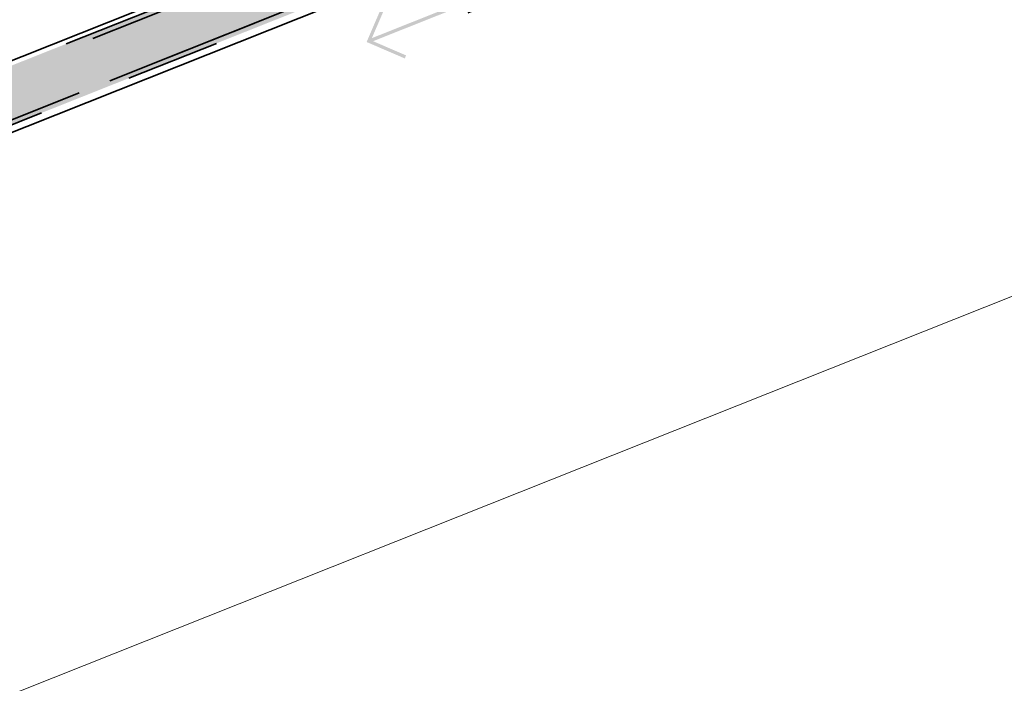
# Model space of a CAD drawing. Header units: metres. Extents: x 126075 to 126745, y 502461 to 502767.
# Tile 26 of 94: x 126574 to 126595, y 502508 to 502522. Entities that reach past the tile are written whole.
import ezdxf
from ezdxf.enums import TextEntityAlignment as Align

# ---------------------------------------------------------------- set-up
doc = ezdxf.new("R2010")
doc.units = ezdxf.units.M
for name, pattern in [('VH-OPSLUITBAND-SO', [10, 4, -2, 2, -2]), ('VH-TROTTOIRBAND-SO', [15, 5, -2, 2, -2, 2, -2]), ('ZZ-HIDDEN-SO', [4, 2, -2])]:
    doc.linetypes.add(name, pattern=pattern)
doc.layers.get('0').update_dxf_attribs({"linetype": 'CONTINUOUS'})
for name, color, linetype, lineweight in [('N-WE-GR-GRAS-A-200', 62, 'CONTINUOUS', 18), ('N-WE-VH-CONSTRUCTIELIJN-G', 7, 'CONTINUOUS', 18), ('N-WE-VH-KANTOPSLUITING_BETONRUG-G', 7, 'ZZ-HIDDEN-SO', 35), ('N-WE-VH-KANTOPSLUITING_OPSLUITBAND_100X200-G', 150, 'VH-OPSLUITBAND-SO', 35), ('N-WE-VH-KANTOPSLUITING_TROTTOIRBAND_130X150_250-G', 210, 'VH-TROTTOIRBAND-SO', 35), ('N-WE-VH-KANTOPSLUITING_VOORKANTBAND-G', 50, 'CONTINUOUS', 35), ('N-WE-VH-KANTOPSLUITING_WORTELSCHERM-G', 90, 'BV-BEVER-SO', 35), ('X-XX-AL-VERWIJZING-S-200', 7, 'CONTINUOUS', 18)]:
    doc.layers.add(name, color=color, linetype=linetype, lineweight=lineweight)
doc.layers.add('N-WE-GR-HAAG_01-V', color=7, linetype='CONTINUOUS', lineweight=18, true_color=0x67a552)
doc.styles.add('NLCS-ISO', font='NLCS-ISO.ttf')
doc.linetypes.add('BV-BEVER-SO', pattern='A,0.5,[17,NLCS.SHX,S=1,R=0,X=0,Y=0],-1,[17,NLCS.SHX,S=1,R=0,X=0,Y=0],-1,0.5', length=3)

# ---------------------------------------------------------------- blocks, each defined once
blk = doc.blocks.new('SAL-VERWIJZING_AANZICHT_BOVEN-SO')
h = blk.add_hatch(color=256)
h.dxf.hatch_style = 1
h.paths.add_polyline_path([(-3.05311331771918e-15, 10.24748737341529), (-3.123743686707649, 7.123743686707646), (-2.876256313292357, 6.876256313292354), (-0.1750000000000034, 9.57751262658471), (-0.175, 0), (0.175, 0), (0.1749999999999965, 9.577512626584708), (2.876256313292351, 6.876256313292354), (3.123743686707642, 7.123743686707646)])
at = {"lineweight": 50, "style": 'NLCS-ISO'}
blk.add_attdef('...', text='', height=5, dxfattribs=at).set_placement((-0.01520167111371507, -0.8965206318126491), align=Align.TOP_CENTER)

msp = doc.modelspace()

# ---------------------------------------------------------------- hatches: boundary and pattern name
at = {"layer": 'N-WE-GR-GRAS-A-200', "transparency": 33554559}
h = msp.add_hatch(dxfattribs=at)
h.set_pattern_fill('AGR-GRAS_02-SO', color=256, scale=0.2, pattern_type=2)
h.set_pattern_definition([(21.58014110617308, (126551.914, 502551.3593220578), (1.124203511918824, 2.595412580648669), [0.5, -1.5]), (21.58014110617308, (126552.4955317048, 502552.8797893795), (1.124203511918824, 2.595412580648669), [0.5, -1.5]), (111.5801411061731, (126551.8425192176, 502552.0838153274), (-2.595412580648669, 1.124203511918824), [0.5, -1.5]), (111.5801411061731, (126552.3289808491, 502553.0289899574), (-2.595412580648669, 1.124203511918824), [0.5, -1.5]), (66.58014110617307, (126551.7710384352, 502552.8083085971), (-0.7356045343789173, 1.859808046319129), [0.4999999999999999, -2.328427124]), (156.5801411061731, (126552.9368944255, 502551.7639045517), (-1.859808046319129, -0.7356045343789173), [0.4999999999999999, -2.328427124]), (48.14519230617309, (126552.1582706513, 502552.1011656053), (1.859808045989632, 0.735604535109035), [0.5, -3.972135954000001]), (48.14519230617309, (126552.6273820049, 502553.3620916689), (1.859808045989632, 0.735604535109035), [0.5, -3.972135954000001]), (85.01508992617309, (126553.2158656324, 502551.8742452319), (-0.7356045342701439, 1.859808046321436), [0.5, -3.972135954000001]), (85.01508992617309, (126552.0479299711, 502552.3801368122), (-0.7356045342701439, 1.859808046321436), [0.5, -3.972135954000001]), (85.01508992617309, (126552.8827639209, 502552.1726463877), (-0.7356045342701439, 1.859808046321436), [0.5, -3.972135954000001]), (138.1451923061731, (126551.5094175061, 502552.3822164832), (-0.7356045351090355, 1.859808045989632), [0.5, -3.972135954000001]), (175.0150899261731, (126552.1756209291, 502551.7854141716), (-1.859808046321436, -0.7356045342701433), [0.5, -3.972135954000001])])
edge = h.paths.add_edge_path()
edge.add_arc((126618.1457226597, 502489.6890055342), 49.92000001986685, 104.9356530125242, 111.693609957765, ccw=False)
edge.add_arc((126597.5476147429, 502566.9089793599), 30.00000002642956, 284.9356530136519, 288.2482834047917)
edge.add_line((126606.9416753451, 502538.4177240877), (126606.4515213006, 502539.7096824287))
edge.add_arc((126597.5178366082, 502566.9838328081), 28.70000001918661, 277.9321982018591, 288.1362783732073, ccw=False)
edge.add_arc((126604.9008984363, 502513.9957171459), 24.80000001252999, 97.93219820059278, 111.6115467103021)
edge.add_line((126595.7667627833, 502537.0523336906), (126561.5102453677, 502523.4812324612))
edge.add_line((126561.5102453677, 502523.4812324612), (126561.7349992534, 502522.9247251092))
edge.add_line((126561.7349992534, 502522.9247251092), (126562.5774345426, 502520.7982280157))
edge.add_line((126562.5774345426, 502520.7982280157), (126563.5834882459, 502521.3084234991))
edge.add_arc((126609.4033405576, 502429.7093103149), 102.4200000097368, 111.69360996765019, 116.5752063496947, ccw=False)
edge.add_line((126571.5444910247, 502524.8752911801), (126599.6931375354, 502536.0733617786))
at = {"layer": 'N-WE-GR-HAAG_01-V', "transparency": 33554559}
h = msp.add_hatch(color=256, dxfattribs=at)
h.dxf.hatch_style = 1
edge = h.paths.add_edge_path()
edge.add_line((126569.6052840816, 502519.4814081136), (126570.0502346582, 502518.4777373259))
edge.add_line((126570.0502346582, 502518.4777373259), (126570.0497996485, 502518.4788304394))
edge.add_line((126570.0497996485, 502518.4788304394), (126627.0105822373, 502541.1453756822))
edge.add_line((126627.0105822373, 502541.1453756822), (126627.1769705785, 502540.7272669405))
edge.add_line((126627.1769705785, 502540.7272669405), (126628.6079103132, 502537.1315317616))
edge.add_line((126628.6079103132, 502537.1315317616), (126628.8866494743, 502537.2424573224))
edge.add_line((126628.8866494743, 502537.2424573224), (126628.9975750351, 502536.9637181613))
edge.add_line((126628.9975750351, 502536.9637181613), (126629.8337925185, 502537.2964948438))
edge.add_line((126629.8337925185, 502537.2964948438), (126627.9251310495, 502542.0926725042))
edge.add_line((126627.9251310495, 502542.0926725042), (126626.1469144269, 502541.637520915))
edge.add_arc((126629.8663994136, 502527.105988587), 15.00000001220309, 104.3571633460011, 111.6936099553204)
edge.add_line((126624.3217524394, 502541.0435956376), (126618.8297891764, 502538.8587874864))
edge.add_arc((125879.8398095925, 504449.2461610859), 2048.337400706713, 290.6216010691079, 291.1478306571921, ccw=False)
edge.add_line((126601.2530315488, 502532.1522483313), (126573.1043850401, 502520.9541777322))
edge.add_arc((126610.1721838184, 502427.9930333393), 100.07894920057, 111.7393984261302, 113.912997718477)

# ---------------------------------------------------------------- linework, layer by layer
at = {"layer": 'N-WE-VH-CONSTRUCTIELIJN-G', "flags": 128}
msp.add_lwpolyline([(126631.0476025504, 502530.6518565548), (126571.6400520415, 502507.0152890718)], dxfattribs=at)
at = {"layer": 'N-WE-VH-KANTOPSLUITING_BETONRUG-G'}
msp.add_lwpolyline([(126566.1154235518, 502517.686345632, 0.6401263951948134), (126566.1498372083, 502516.3245792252), (126570.592045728, 502514.4111305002), (126570.7917066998, 502513.9093126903), (126571.3958824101, 502514.1497472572, 0.4142135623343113), (126571.5357270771, 502514.4744678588), (126569.9199106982, 502518.5347700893), (126627.0665208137, 502541.2752621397), (126628.7008233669, 502537.1685069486)], format="xyb", dxfattribs=at)
at = {"layer": 'N-WE-VH-KANTOPSLUITING_OPSLUITBAND_100X200-G', "flags": 128}
msp.add_lwpolyline([(126566.0492003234, 502517.8209356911, -0.01966044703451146), (126573.1043850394, 502520.9541777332), (126601.2515062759, 502532.1516415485, 0.00243031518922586), (126618.8297891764, 502538.8587874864), (126624.3217524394, 502541.0435956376, -0.0320222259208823), (126626.1469144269, 502541.637520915), (126627.9251310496, 502542.092672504), (126629.8337925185, 502537.2964948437)], format="xyb", dxfattribs=at)
at = {"layer": 'N-WE-VH-KANTOPSLUITING_TROTTOIRBAND_130X150_250-G'}
msp.add_lwpolyline([(126570.7357624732, 502513.7794219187), (126571.4328575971, 502514.0568342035, 0.4142135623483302), (126571.6286401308, 502514.5114430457), (126570.0497996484, 502518.4788304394), (126627.0105822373, 502541.1453756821), (126628.6079103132, 502537.1315317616)], format="xyb", dxfattribs=at)
at = {"layer": 'N-WE-VH-KANTOPSLUITING_VOORKANTBAND-G', "flags": 128}
for points in [[(126632.1566188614, 502538.2208745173), (126630.3231923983, 502542.8097030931), (126632.8255168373, 502543.4501970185), (126635.8234175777, 502541.0385936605), (126635.8386668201, 502540.9992497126), (126636.1547243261, 502540.1838026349, -0.4115854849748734), (126635.8733933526, 502539.5385411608), (126629.0530378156, 502536.8243485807, -0.4142135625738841), (126628.4685407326, 502537.0760689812), (126627.037600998, 502540.67180416, 0.414213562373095), (126626.647936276, 502540.8396177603), (126570.499144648, 502518.494941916)], [(126570.317339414, 502514.2572520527), (126566.0509363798, 502516.0949738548, -0.6401263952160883), (126566.0050515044, 502517.9106623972, -0.01966044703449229), (126573.0674207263, 502521.0470951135), (126601.2154236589, 502532.2449096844, 0.002430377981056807), (126618.7932548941, 502538.9518759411), (126624.2847881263, 502541.1365130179, -0.03202222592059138), (126626.1221178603, 502541.734397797), (126627.9855280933, 502542.2113555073), (126629.9267055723, 502537.3334700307)]]:
    msp.add_lwpolyline(points, format="xyb", dxfattribs=at)
at = {"layer": 'N-WE-VH-KANTOPSLUITING_WORTELSCHERM-G', "flags": 128}
for points in [[(126575.7859176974, 502521.9133202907), (126579.5019551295, 502523.3935452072)], [(126576.145142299, 502521.0104989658), (126579.8611797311, 502522.4907238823)]]:
    msp.add_lwpolyline(points, dxfattribs=at)

# ---------------------------------------------------------------- block references
at = {"layer": 'X-XX-AL-VERWIJZING-S-200', "xscale": 0.2, "yscale": 0.2, "zscale": 0.2, "rotation": 111.7003152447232}
msp.add_blockref('SAL-VERWIJZING_AANZICHT_BOVEN-SO', (126583.5098094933, 502522.5933636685), dxfattribs=at).add_auto_attribs({'...': 'L'})

doc.saveas('drawing.dxf')
